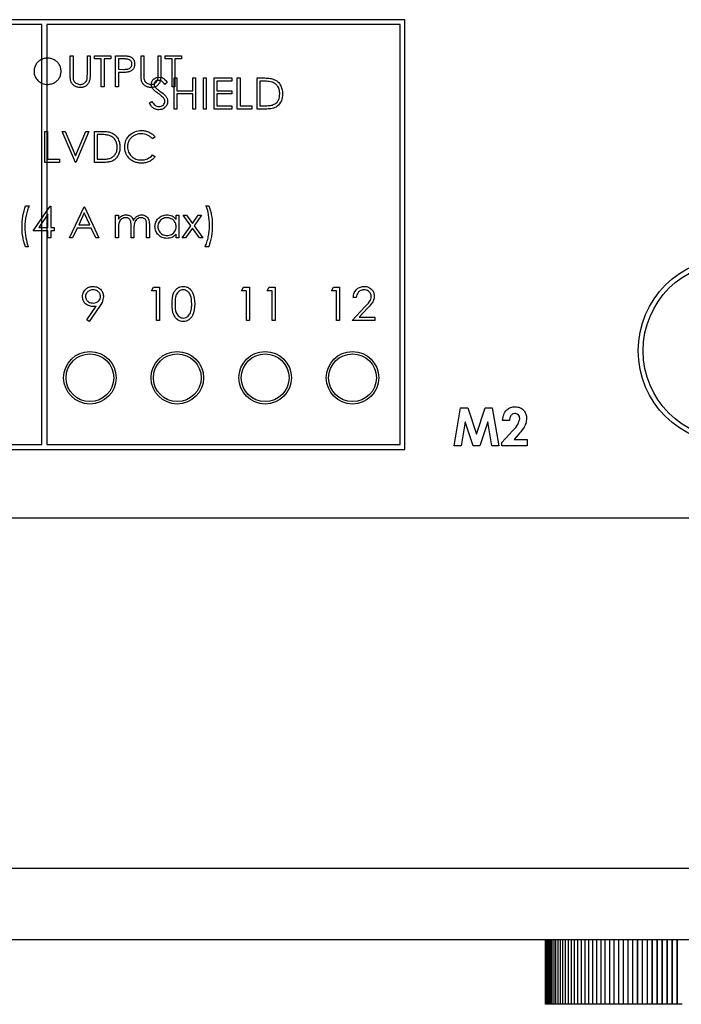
# Model space of a CAD drawing. Header units: millimetres. Extents: x -83 to 830, y 10 to 584.
# Tile 4 of 23: x 178 to 233, y 308 to 391. Entities that reach past the tile are written whole.
import ezdxf

# ---------------------------------------------------------------- set-up
doc = ezdxf.new("R2010")
doc.units = ezdxf.units.MM
doc.header["$LTSCALE"] = 2

msp = doc.modelspace()

# ---------------------------------------------------------------- linework, layer by layer
at = {"color": 7, "linetype": 'Continuous', "lineweight": 25}
for p, q in [((210.007, 390.882), (119.607, 390.882)), ((179.607, 390.482), (150.007, 390.482)), ((179.607, 355.282), (179.607, 390.482)), ((180.007, 390.482), (180.007, 355.282)), ((209.607, 390.482), (180.007, 390.482)), ((209.607, 355.282), (209.607, 390.482)), ((210.007, 354.882), (210.007, 390.882)), ((190.105, 385.626), (189.894, 385.466)), ((190.672, 385.999), (190.905, 385.999)), ((190.672, 383.399), (190.672, 385.999)), ((190.905, 385.999), (190.905, 384.932)), ((192.238, 385.999), (192.472, 385.999)), ((192.238, 384.932), (192.238, 385.999)), ((192.472, 385.999), (192.472, 383.399)), ((193.138, 385.999), (193.372, 385.999)), ((193.138, 383.399), (193.138, 385.999)), ((193.372, 385.999), (193.372, 383.399)), ((194.038, 385.999), (195.505, 385.999)), ((194.038, 383.399), (194.038, 385.999)), ((194.272, 385.732), (194.272, 384.932)), ((195.505, 385.732), (194.272, 385.732)), ((195.505, 385.999), (195.505, 385.732)), ((195.972, 385.999), (196.205, 385.999)), ((195.972, 383.399), (195.972, 385.999)), ((196.205, 385.999), (196.205, 383.666)), ((197.638, 385.999), (198.163, 385.999)), ((197.638, 383.399), (197.638, 385.999)), ((198.054, 385.732), (197.872, 385.732)), ((197.872, 385.732), (197.872, 383.666)), ((190.905, 384.932), (192.238, 384.932)), ((190.905, 384.666), (190.905, 383.399)), ((192.238, 384.666), (190.905, 384.666)), ((192.238, 383.399), (192.238, 384.666)), ((194.272, 384.932), (195.505, 384.932)), ((194.272, 384.666), (194.272, 383.666)), ((195.505, 384.666), (194.272, 384.666)), ((195.505, 384.932), (195.505, 384.666)), ((188.605, 383.901), (188.825, 384.032)), ((194.272, 383.666), (195.505, 383.666)), ((195.505, 383.666), (195.505, 383.399)), ((196.205, 383.666), (197.205, 383.666)), ((197.205, 383.666), (197.205, 383.399)), ((197.872, 383.666), (198.17, 383.666)), ((190.905, 383.399), (190.672, 383.399)), ((192.472, 383.399), (192.238, 383.399)), ((193.372, 383.399), (193.138, 383.399)), ((195.505, 383.399), (194.038, 383.399)), ((197.205, 383.399), (195.972, 383.399)), ((198.444, 383.399), (197.638, 383.399)), ((188.785, 368.179), (188.949, 368.466)), ((189.215, 368.179), (188.785, 368.179)), ((188.949, 368.466), (189.467, 368.466)), ((189.215, 365.666), (189.215, 368.179)), ((189.467, 368.466), (189.467, 365.666)), ((196.323, 368.179), (196.487, 368.466)), ((196.754, 368.179), (196.323, 368.179)), ((196.487, 368.466), (197.005, 368.466)), ((196.754, 365.666), (196.754, 368.179)), ((197.005, 368.466), (197.005, 365.666)), ((198.477, 368.179), (198.641, 368.466)), ((198.908, 368.179), (198.477, 368.179)), ((198.641, 368.466), (199.159, 368.466)), ((198.908, 365.666), (198.908, 368.179)), ((199.159, 368.466), (199.159, 365.666)), ((203.861, 368.179), (204.026, 368.466)), ((204.292, 368.179), (203.861, 368.179)), ((204.026, 368.466), (204.544, 368.466)), ((204.292, 365.666), (204.292, 368.179)), ((204.544, 368.466), (204.544, 365.666)), ((205.944, 367.604), (205.692, 367.604)), ((183.379, 365.734), (184.157, 366.872)), ((184.442, 366.855), (183.579, 365.594)), ((205.585, 365.666), (206.67, 366.825)), ((206.885, 366.701), (206.184, 365.953)), ((183.579, 365.594), (183.379, 365.734)), ((189.467, 365.666), (189.215, 365.666)), ((197.005, 365.666), (196.754, 365.666)), ((199.159, 365.666), (198.908, 365.666)), ((204.544, 365.666), (204.292, 365.666)), ((207.487, 365.666), (205.585, 365.666)), ((206.184, 365.953), (207.487, 365.953)), ((207.487, 365.953), (207.487, 365.666)), ((214.14, 355.177), (214.68, 358.376)), ((214.68, 358.376), (215.277, 358.376)), ((215.277, 358.376), (216.007, 356.144)), ((216.007, 356.144), (216.742, 358.376)), ((216.742, 358.376), (217.332, 358.376)), ((217.332, 358.376), (217.873, 355.177)), ((215.063, 357.198), (214.722, 355.177)), ((215.725, 355.177), (215.063, 357.198)), ((216.95, 357.198), (216.285, 355.177)), ((217.292, 355.177), (216.95, 357.198)), ((218.776, 357.31), (218.202, 357.31)), ((218.119, 355.468), (219.067, 356.476)), ((219.51, 356.093), (219.176, 355.71)), ((219.176, 355.71), (220.253, 355.71)), ((220.253, 355.71), (220.253, 355.177)), ((119.607, 354.882), (210.007, 354.882)), ((150.007, 355.282), (179.607, 355.282)), ((180.007, 355.282), (209.607, 355.282)), ((214.722, 355.177), (214.14, 355.177)), ((216.285, 355.177), (215.725, 355.177)), ((217.873, 355.177), (217.292, 355.177)), ((218.119, 355.177), (218.119, 355.468)), ((220.253, 355.177), (218.119, 355.177)), ((119.167, 349.142), (267.167, 349.142)), ((68.041, 319.785), (318.441, 319.785)), ((321.441, 313.785), (65.041, 313.785)), ((221.803, 308.389), (221.803, 313.785)), ((221.812, 308.389), (221.812, 313.785)), ((221.838, 308.389), (221.838, 313.785)), ((221.882, 308.389), (221.882, 313.785)), ((221.943, 308.389), (221.943, 313.785)), ((222.022, 308.389), (222.022, 313.785)), ((222.117, 308.389), (222.117, 313.785)), ((222.23, 308.389), (222.23, 313.785)), ((222.359, 308.389), (222.359, 313.785)), ((222.505, 308.389), (222.505, 313.785)), ((222.668, 308.389), (222.668, 313.785)), ((222.846, 308.389), (222.846, 313.785)), ((223.04, 308.389), (223.04, 313.785)), ((223.249, 308.389), (223.249, 313.785)), ((223.474, 308.389), (223.474, 313.785)), ((223.713, 308.389), (223.713, 313.785)), ((223.966, 308.389), (223.966, 313.785)), ((224.233, 308.389), (224.233, 313.785)), ((224.513, 308.389), (224.513, 313.785)), ((224.806, 308.389), (224.806, 313.785)), ((225.111, 308.389), (225.111, 313.785)), ((225.428, 308.389), (225.428, 313.785)), ((225.756, 308.389), (225.756, 313.785)), ((226.095, 308.389), (226.095, 313.785)), ((226.444, 308.389), (226.444, 313.785)), ((226.802, 308.389), (226.802, 313.785)), ((227.169, 308.389), (227.169, 313.785)), ((227.544, 308.389), (227.544, 313.785)), ((227.925, 308.389), (227.925, 313.785)), ((227.927, 308.389), (227.927, 313.785)), ((228.311, 308.389), (228.311, 313.785)), ((228.316, 308.389), (228.316, 313.785)), ((228.704, 308.389), (228.704, 313.785)), ((228.712, 308.389), (228.712, 313.785)), ((229.102, 308.389), (229.102, 313.785)), ((229.113, 308.389), (229.113, 313.785)), ((229.505, 308.389), (229.505, 313.785)), ((229.518, 308.389), (229.518, 313.785)), ((229.913, 308.389), (229.913, 313.785)), ((229.928, 308.389), (229.928, 313.785)), ((230.324, 308.389), (230.324, 313.785)), ((230.341, 308.389), (230.341, 313.785)), ((230.739, 308.389), (230.739, 313.785)), ((230.756, 308.389), (230.756, 313.785)), ((231.155, 308.389), (231.155, 313.785)), ((231.173, 308.389), (231.173, 313.785)), ((231.573, 308.389), (231.573, 313.785)), ((231.592, 308.389), (231.592, 313.785)), ((231.992, 308.389), (231.992, 313.785)), ((232.011, 308.389), (232.011, 313.785)), ((232.411, 308.389), (232.411, 313.785)), ((232.429, 308.389), (232.429, 313.785)), ((232.829, 308.389), (232.829, 313.785)), ((232.847, 308.389), (232.847, 313.785)), ((221.812, 308.389), (221.803, 308.389)), ((221.838, 308.389), (221.812, 308.389)), ((221.882, 308.389), (221.838, 308.389)), ((221.943, 308.389), (221.882, 308.389)), ((222.02, 308.389), (221.943, 308.389)), ((222.117, 308.389), (222.022, 308.389)), ((222.23, 308.389), (222.117, 308.389)), ((222.359, 308.389), (222.23, 308.389)), ((222.505, 308.389), (222.359, 308.389)), ((222.668, 308.389), (222.505, 308.389)), ((222.846, 308.389), (222.668, 308.389)), ((223.04, 308.389), (222.846, 308.389)), ((223.249, 308.389), (223.04, 308.389)), ((223.474, 308.389), (223.249, 308.389)), ((223.713, 308.389), (223.474, 308.389)), ((223.966, 308.389), (223.713, 308.389)), ((224.233, 308.389), (223.966, 308.389)), ((224.513, 308.389), (224.233, 308.389)), ((224.806, 308.389), (224.513, 308.389)), ((225.111, 308.389), (224.806, 308.389)), ((225.428, 308.389), (225.111, 308.389)), ((225.756, 308.389), (225.428, 308.389)), ((226.095, 308.389), (225.756, 308.389)), ((226.444, 308.389), (226.095, 308.389)), ((226.802, 308.389), (226.444, 308.389)), ((227.169, 308.389), (226.802, 308.389)), ((227.544, 308.389), (227.169, 308.389)), ((227.925, 308.389), (227.544, 308.389)), ((227.927, 308.389), (227.925, 308.389)), ((228.311, 308.389), (227.927, 308.389)), ((228.316, 308.389), (228.311, 308.389)), ((228.704, 308.389), (228.316, 308.389)), ((228.712, 308.389), (228.704, 308.389)), ((229.102, 308.389), (228.712, 308.389)), ((229.113, 308.389), (229.102, 308.389)), ((229.505, 308.389), (229.113, 308.389)), ((229.518, 308.389), (229.505, 308.389)), ((229.913, 308.389), (229.518, 308.389)), ((229.928, 308.389), (229.913, 308.389)), ((230.324, 308.389), (229.928, 308.389)), ((230.341, 308.389), (230.324, 308.389)), ((230.739, 308.389), (230.341, 308.389)), ((230.756, 308.389), (230.739, 308.389)), ((231.155, 308.389), (230.756, 308.389)), ((231.173, 308.389), (231.155, 308.389)), ((231.573, 308.389), (231.173, 308.389)), ((231.592, 308.389), (231.573, 308.389)), ((231.992, 308.389), (231.592, 308.389)), ((232.011, 308.389), (231.992, 308.389)), ((232.411, 308.389), (232.011, 308.389)), ((232.429, 308.389), (232.411, 308.389)), ((232.829, 308.389), (232.429, 308.389)), ((232.847, 308.389), (232.829, 308.389)), ((233.246, 308.389), (232.847, 308.389))]:
    msp.add_line(p, q, dxfattribs=at)
at = {"color": 7, "linetype": 'Continuous'}
msp.add_line((180.062, 387.927), (180.062, 387.927), dxfattribs=at)
at = {"color": 7, "linetype": 'Continuous', "flags": 128}
for points in [[(181.978, 387.86), (182.212, 387.86), (182.212, 387.86), (182.212, 386.302), (182.212, 386.302), (182.212, 386.236), (182.212, 386.177), (182.213, 386.124), (182.214, 386.077), (182.216, 386.037), (182.218, 386.004), (182.22, 385.977), (182.222, 385.957), (182.222, 385.957), (182.235, 385.884), (182.255, 385.817), (182.281, 385.756), (182.312, 385.701), (182.352, 385.652), (182.402, 385.607), (182.461, 385.567), (182.53, 385.53), (182.603, 385.499), (182.676, 385.477), (182.75, 385.464), (182.824, 385.46), (182.824, 385.46), (182.888, 385.464), (182.95, 385.474), (183.011, 385.491), (183.071, 385.514), (183.128, 385.545), (183.18, 385.58), (183.226, 385.62), (183.269, 385.665), (183.306, 385.716), (183.338, 385.772), (183.364, 385.833), (183.385, 385.899), (183.385, 385.899), (183.392, 385.926), (183.397, 385.961), (183.401, 386.002), (183.405, 386.049), (183.408, 386.102), (183.41, 386.163), (183.411, 386.23), (183.412, 386.302), (183.412, 386.302), (183.412, 387.86), (183.412, 387.86), (183.645, 387.86), (183.645, 387.86), (183.645, 386.29), (183.645, 386.29), (183.644, 386.205), (183.641, 386.124), (183.636, 386.047), (183.628, 385.975), (183.619, 385.907), (183.608, 385.843), (183.595, 385.782), (183.579, 385.726), (183.561, 385.674), (183.538, 385.623), (183.511, 385.573), (183.481, 385.526), (183.445, 385.48), (183.406, 385.436), (183.363, 385.393), (183.315, 385.352), (183.265, 385.315), (183.212, 385.283), (183.156, 385.256), (183.097, 385.233), (183.036, 385.216), (182.973, 385.203), (182.906, 385.196), (182.837, 385.194), (182.837, 385.194), (182.762, 385.196), (182.69, 385.203), (182.621, 385.215), (182.555, 385.231), (182.49, 385.252), (182.43, 385.278), (182.371, 385.309), (182.315, 385.344), (182.263, 385.383), (182.216, 385.425), (182.173, 385.47), (182.134, 385.519), (182.1, 385.57), (182.071, 385.624), (182.046, 385.682), (182.025, 385.742), (182.025, 385.742), (182.014, 385.784), (182.005, 385.833), (181.997, 385.89), (181.99, 385.955), (181.985, 386.027), (181.982, 386.107), (181.979, 386.195), (181.978, 386.29), (181.978, 386.29), (181.978, 387.86)], [(184.012, 387.594), (184.012, 387.86), (184.012, 387.86), (185.378, 387.86), (185.378, 387.86), (185.378, 387.594), (185.378, 387.594), (184.812, 387.594), (184.812, 387.594), (184.812, 385.26), (184.812, 385.26), (184.578, 385.26), (184.578, 385.26), (184.578, 387.594), (184.578, 387.594), (184.012, 387.594)], [(185.778, 387.86), (186.288, 387.86), (186.288, 387.86), (186.394, 387.86), (186.49, 387.858), (186.577, 387.855), (186.656, 387.85), (186.725, 387.845), (186.786, 387.838), (186.838, 387.831), (186.881, 387.821), (186.881, 387.821), (186.934, 387.806), (186.985, 387.786), (187.034, 387.763), (187.08, 387.737), (187.123, 387.707), (187.164, 387.673), (187.203, 387.635), (187.239, 387.594), (187.272, 387.55), (187.3, 387.503), (187.324, 387.453), (187.344, 387.401), (187.359, 387.345), (187.37, 387.287), (187.376, 387.226), (187.378, 387.163), (187.378, 387.163), (187.376, 387.099), (187.37, 387.038), (187.359, 386.98), (187.344, 386.924), (187.324, 386.872), (187.301, 386.822), (187.273, 386.775), (187.24, 386.732), (187.205, 386.691), (187.165, 386.653), (187.122, 386.62), (187.076, 386.589), (187.027, 386.563), (186.974, 386.539), (186.919, 386.52), (186.86, 386.503), (186.86, 386.503), (186.811, 386.493), (186.752, 386.484), (186.684, 386.477), (186.606, 386.471), (186.518, 386.467), (186.421, 386.463), (186.314, 386.461), (186.198, 386.46), (186.198, 386.46), (186.012, 386.46), (186.012, 386.46), (186.012, 385.26), (186.012, 385.26), (185.778, 385.26), (185.778, 385.26), (185.778, 387.86)], [(187.912, 387.86), (188.145, 387.86), (188.145, 387.86), (188.145, 386.302), (188.145, 386.302), (188.145, 386.236), (188.146, 386.177), (188.147, 386.124), (188.148, 386.077), (188.149, 386.037), (188.151, 386.004), (188.153, 385.977), (188.156, 385.957), (188.156, 385.957), (188.169, 385.884), (188.188, 385.817), (188.214, 385.756), (188.246, 385.701), (188.286, 385.652), (188.335, 385.607), (188.395, 385.567), (188.463, 385.53), (188.536, 385.499), (188.61, 385.477), (188.684, 385.464), (188.758, 385.46), (188.758, 385.46), (188.821, 385.464), (188.884, 385.474), (188.945, 385.491), (189.005, 385.514), (189.061, 385.545), (189.113, 385.58), (189.16, 385.62), (189.202, 385.665), (189.239, 385.716), (189.271, 385.772), (189.297, 385.833), (189.319, 385.899), (189.319, 385.899), (189.325, 385.926), (189.33, 385.961), (189.335, 386.002), (189.338, 386.049), (189.342, 386.102), (189.344, 386.163), (189.345, 386.23), (189.345, 386.302), (189.345, 386.302), (189.345, 387.86), (189.345, 387.86), (189.578, 387.86), (189.578, 387.86), (189.578, 386.29), (189.578, 386.29), (189.577, 386.205), (189.574, 386.124), (189.569, 386.047), (189.562, 385.975), (189.552, 385.907), (189.542, 385.843), (189.528, 385.782), (189.512, 385.726), (189.494, 385.674), (189.471, 385.623), (189.445, 385.573), (189.414, 385.526), (189.378, 385.48), (189.339, 385.436), (189.296, 385.393), (189.249, 385.352), (189.198, 385.315), (189.145, 385.283), (189.089, 385.256), (189.031, 385.233), (188.97, 385.216), (188.906, 385.203), (188.839, 385.196), (188.771, 385.194), (188.771, 385.194), (188.696, 385.196), (188.624, 385.203), (188.555, 385.215), (188.488, 385.231), (188.424, 385.252), (188.363, 385.278), (188.305, 385.309), (188.249, 385.344), (188.197, 385.383), (188.149, 385.425), (188.106, 385.47), (188.068, 385.519), (188.034, 385.57), (188.004, 385.624), (187.979, 385.682), (187.958, 385.742), (187.958, 385.742), (187.947, 385.784), (187.938, 385.833), (187.93, 385.89), (187.923, 385.955), (187.919, 386.027), (187.915, 386.107), (187.912, 386.195), (187.912, 386.29), (187.912, 386.29), (187.912, 387.86)], [(189.945, 387.594), (189.945, 387.86), (189.945, 387.86), (191.312, 387.86), (191.312, 387.86), (191.312, 387.594), (191.312, 387.594), (190.745, 387.594), (190.745, 387.594), (190.745, 385.26), (190.745, 385.26), (190.512, 385.26), (190.512, 385.26), (190.512, 387.594), (190.512, 387.594), (189.945, 387.594)], [(180.073, 387.66), (179.999, 387.658), (179.926, 387.651), (179.855, 387.639), (179.784, 387.623), (179.714, 387.602), (179.645, 387.576), (179.577, 387.546), (179.51, 387.511), (179.445, 387.473), (179.384, 387.431), (179.327, 387.385), (179.273, 387.337), (179.223, 387.285), (179.176, 387.231), (179.134, 387.172), (179.095, 387.111), (179.06, 387.047), (179.029, 386.982), (179.003, 386.914), (178.983, 386.845), (178.966, 386.774), (178.955, 386.701), (178.947, 386.626), (178.945, 386.55), (178.945, 386.55), (178.95, 386.437), (178.966, 386.33), (178.992, 386.226), (179.028, 386.127), (179.074, 386.033), (179.131, 385.943), (179.198, 385.857), (179.276, 385.776), (179.361, 385.702), (179.45, 385.638), (179.543, 385.584), (179.64, 385.539), (179.743, 385.505), (179.848, 385.48), (179.959, 385.465), (180.073, 385.46), (180.073, 385.46), (180.15, 385.462), (180.226, 385.469), (180.3, 385.481), (180.373, 385.497), (180.445, 385.517), (180.514, 385.542), (180.583, 385.571), (180.65, 385.605), (180.714, 385.643), (180.775, 385.684), (180.832, 385.729), (180.886, 385.777), (180.936, 385.828), (180.982, 385.883), (181.024, 385.94), (181.063, 386.002), (181.098, 386.066), (181.128, 386.132), (181.154, 386.199), (181.175, 386.268), (181.191, 386.339), (181.202, 386.411), (181.21, 386.486), (181.212, 386.562), (181.212, 386.562), (181.21, 386.637), (181.202, 386.711), (181.191, 386.783), (181.175, 386.853), (181.154, 386.922), (181.128, 386.988), (181.098, 387.052), (181.063, 387.115), (181.024, 387.176), (180.982, 387.233), (180.935, 387.287), (180.885, 387.338), (180.831, 387.386), (180.772, 387.431), (180.711, 387.473), (180.645, 387.511), (180.577, 387.546), (180.508, 387.576), (180.438, 387.602), (180.368, 387.623), (180.295, 387.639), (180.222, 387.651), (180.148, 387.658), (180.073, 387.66)], [(186.012, 387.594), (186.012, 386.727), (186.012, 386.727), (186.467, 386.721), (186.467, 386.721), (186.534, 386.722), (186.596, 386.724), (186.653, 386.728), (186.706, 386.733), (186.754, 386.74), (186.798, 386.748), (186.836, 386.758), (186.871, 386.769), (186.931, 386.796), (186.985, 386.831), (187.032, 386.874), (187.072, 386.923), (187.104, 386.978), (187.127, 387.036), (187.14, 387.098), (187.145, 387.162), (187.145, 387.162), (187.14, 387.224), (187.127, 387.285), (187.104, 387.342), (187.072, 387.397), (187.032, 387.446), (186.987, 387.488), (186.936, 387.522), (186.879, 387.548), (186.847, 387.559), (186.81, 387.568), (186.768, 387.576), (186.721, 387.582), (186.67, 387.587), (186.614, 387.591), (186.553, 387.593), (186.487, 387.594), (186.487, 387.594), (186.012, 387.594)], [(179.845, 381.527), (180.078, 381.527), (180.078, 381.527), (180.078, 379.194), (180.078, 379.194), (181.078, 379.194), (181.078, 379.194), (181.078, 378.927), (181.078, 378.927), (179.845, 378.927), (179.845, 378.927), (179.845, 381.527)], [(181.312, 381.527), (181.562, 381.527), (181.562, 381.527), (182.428, 379.478), (182.428, 379.478), (183.295, 381.527), (183.295, 381.527), (183.545, 381.527), (183.545, 381.527), (182.445, 378.927), (182.445, 378.927), (182.412, 378.927), (182.412, 378.927), (181.312, 381.527)], [(184.012, 378.927), (184.012, 381.527), (184.012, 381.527), (184.537, 381.527), (184.537, 381.527), (184.674, 381.525), (184.801, 381.521), (184.919, 381.514), (185.027, 381.503), (185.125, 381.49), (185.214, 381.474), (185.293, 381.455), (185.362, 381.433), (185.362, 381.433), (185.451, 381.397), (185.536, 381.355), (185.615, 381.307), (185.69, 381.252), (185.759, 381.192), (185.824, 381.125), (185.883, 381.052), (185.937, 380.974), (185.986, 380.89), (186.028, 380.802), (186.064, 380.711), (186.093, 380.615), (186.116, 380.516), (186.132, 380.412), (186.142, 380.305), (186.145, 380.194), (186.145, 380.194), (186.143, 380.098), (186.135, 380.005), (186.122, 379.914), (186.104, 379.827), (186.081, 379.743), (186.052, 379.661), (186.019, 379.582), (185.981, 379.507), (185.938, 379.435), (185.893, 379.368), (185.844, 379.306), (185.792, 379.249), (185.737, 379.196), (185.679, 379.149), (185.618, 379.106), (185.553, 379.068), (185.485, 379.035), (185.409, 379.006), (185.327, 378.982), (185.238, 378.962), (185.143, 378.947), (185.041, 378.936), (184.933, 378.929), (184.818, 378.927), (184.818, 378.927), (184.012, 378.927)], [(184.245, 379.194), (184.544, 379.194), (184.544, 379.194), (184.672, 379.195), (184.791, 379.198), (184.899, 379.203), (184.997, 379.21), (185.085, 379.22), (185.163, 379.231), (185.23, 379.244), (185.287, 379.26), (185.287, 379.26), (185.358, 379.286), (185.425, 379.316), (185.488, 379.351), (185.547, 379.391), (185.602, 379.436), (185.653, 379.485), (185.701, 379.539), (185.745, 379.598), (185.784, 379.661), (185.818, 379.727), (185.847, 379.796), (185.87, 379.869), (185.888, 379.946), (185.901, 380.025), (185.909, 380.108), (185.912, 380.195), (185.912, 380.195), (185.909, 380.286), (185.9, 380.373), (185.886, 380.457), (185.867, 380.538), (185.841, 380.615), (185.81, 380.689), (185.773, 380.76), (185.731, 380.827), (185.683, 380.89), (185.631, 380.948), (185.575, 381.001), (185.514, 381.049), (185.449, 381.091), (185.38, 381.128), (185.306, 381.16), (185.227, 381.187), (185.227, 381.187), (185.161, 381.205), (185.086, 381.219), (185.001, 381.232), (184.906, 381.242), (184.801, 381.25), (184.687, 381.256), (184.562, 381.259), (184.428, 381.26), (184.428, 381.26), (184.245, 381.26), (184.245, 381.26), (184.245, 379.194)], [(189.078, 381.05), (188.874, 380.894), (188.874, 380.894), (188.83, 380.945), (188.784, 380.994), (188.735, 381.039), (188.685, 381.081), (188.632, 381.12), (188.577, 381.155), (188.52, 381.187), (188.46, 381.217), (188.336, 381.265), (188.207, 381.299), (188.071, 381.32), (187.93, 381.327), (187.93, 381.327), (187.851, 381.325), (187.774, 381.318), (187.699, 381.306), (187.625, 381.29), (187.552, 381.269), (187.482, 381.244), (187.412, 381.214), (187.344, 381.18), (187.278, 381.141), (187.217, 381.099), (187.159, 381.055), (187.105, 381.007), (187.055, 380.956), (187.008, 380.901), (186.965, 380.844), (186.926, 380.783), (186.892, 380.72), (186.862, 380.655), (186.836, 380.588), (186.815, 380.519), (186.799, 380.448), (186.788, 380.376), (186.781, 380.301), (186.778, 380.224), (186.778, 380.224), (186.784, 380.109), (186.799, 379.999), (186.825, 379.894), (186.861, 379.794), (186.908, 379.698), (186.965, 379.608), (187.032, 379.522), (187.11, 379.441), (187.195, 379.368), (187.286, 379.303), (187.383, 379.25), (187.484, 379.206), (187.592, 379.171), (187.704, 379.147), (187.822, 379.132), (187.946, 379.127), (187.946, 379.127), (188.082, 379.134), (188.212, 379.154), (188.336, 379.188), (188.456, 379.235), (188.569, 379.296), (188.676, 379.371), (188.778, 379.459), (188.874, 379.56), (188.874, 379.56), (189.078, 379.406), (189.078, 379.406), (189.028, 379.343), (188.975, 379.283), (188.92, 379.227), (188.861, 379.175), (188.799, 379.126), (188.734, 379.081), (188.665, 379.04), (188.595, 379.002), (188.521, 378.969), (188.446, 378.94), (188.368, 378.916), (188.288, 378.896), (188.206, 378.88), (188.122, 378.869), (188.036, 378.862), (187.947, 378.86), (187.947, 378.86), (187.863, 378.862), (187.782, 378.868), (187.702, 378.876), (187.625, 378.889), (187.55, 378.905), (187.478, 378.924), (187.408, 378.947), (187.339, 378.974), (187.273, 379.004), (187.21, 379.038), (187.148, 379.075), (187.089, 379.116), (187.032, 379.16), (186.977, 379.208), (186.925, 379.26), (186.875, 379.315), (186.875, 379.315), (186.798, 379.413), (186.731, 379.517), (186.674, 379.625), (186.627, 379.739), (186.592, 379.857), (186.566, 379.981), (186.55, 380.109), (186.545, 380.242), (186.545, 380.242), (186.551, 380.382), (186.57, 380.517), (186.601, 380.645), (186.645, 380.768), (186.701, 380.885), (186.77, 380.997), (186.85, 381.103), (186.944, 381.203), (187.047, 381.295), (187.156, 381.374), (187.272, 381.441), (187.394, 381.496), (187.522, 381.539), (187.656, 381.569), (187.797, 381.587), (187.944, 381.594), (187.944, 381.594), (188.034, 381.592), (188.121, 381.585), (188.206, 381.573), (188.289, 381.558), (188.37, 381.538), (188.448, 381.513), (188.525, 381.484), (188.599, 381.45), (188.67, 381.413), (188.738, 381.372), (188.803, 381.327), (188.865, 381.279), (188.923, 381.227), (188.978, 381.172), (189.03, 381.112), (189.078, 381.05)], [(178.245, 375.294), (178.545, 375.294), (178.545, 375.294), (178.505, 375.204), (178.466, 375.11), (178.43, 375.013), (178.396, 374.913), (178.363, 374.808), (178.333, 374.7), (178.305, 374.588), (178.278, 374.473), (178.235, 374.236), (178.203, 373.997), (178.185, 373.752), (178.178, 373.505), (178.178, 373.505), (178.184, 373.276), (178.198, 373.051), (178.223, 372.831), (178.258, 372.614), (178.302, 372.407), (178.353, 372.212), (178.412, 372.03), (178.478, 371.86), (178.478, 371.86), (178.245, 371.86), (178.245, 371.86), (178.212, 371.94), (178.18, 372.023), (178.15, 372.109), (178.122, 372.199), (178.096, 372.293), (178.071, 372.389), (178.048, 372.489), (178.026, 372.593), (177.991, 372.806), (177.965, 373.024), (177.95, 373.246), (177.945, 373.472), (177.945, 373.472), (177.95, 373.716), (177.964, 373.958), (177.988, 374.195), (178.022, 374.43), (178.064, 374.659), (178.116, 374.879), (178.176, 375.09), (178.245, 375.294)], [(180.298, 375.26), (180.345, 375.26), (180.345, 375.26), (180.345, 373.46), (180.345, 373.46), (180.645, 373.46), (180.645, 373.46), (180.645, 373.194), (180.645, 373.194), (180.345, 373.194), (180.345, 373.194), (180.345, 372.594), (180.345, 372.594), (180.112, 372.594), (180.112, 372.594), (180.112, 373.194), (180.112, 373.194), (178.878, 373.194), (178.878, 373.194), (180.298, 375.26)], [(180.112, 373.46), (180.112, 374.589), (180.112, 374.589), (179.337, 373.46), (179.337, 373.46), (180.112, 373.46)], [(183.178, 375.194), (184.378, 372.594), (184.378, 372.594), (184.125, 372.594), (184.125, 372.594), (183.74, 373.427), (183.74, 373.427), (182.562, 373.427), (182.562, 373.427), (182.167, 372.594), (182.167, 372.594), (181.912, 372.594), (181.912, 372.594), (183.145, 375.194), (183.145, 375.194), (183.178, 375.194)], [(183.159, 374.687), (182.688, 373.694), (182.688, 373.694), (183.618, 373.694), (183.618, 373.694), (183.159, 374.687)], [(185.778, 374.494), (186.012, 374.494), (186.012, 374.494), (186.012, 374.163), (186.012, 374.163), (186.076, 374.249), (186.142, 374.322), (186.208, 374.382), (186.275, 374.431), (186.275, 374.431), (186.37, 374.473), (186.467, 374.503), (186.565, 374.521), (186.667, 374.527), (186.667, 374.527), (186.736, 374.523), (186.802, 374.513), (186.868, 374.496), (186.931, 374.472), (186.99, 374.443), (187.044, 374.409), (187.093, 374.37), (187.135, 374.327), (187.173, 374.277), (187.209, 374.217), (187.242, 374.148), (187.272, 374.068), (187.272, 374.068), (187.303, 374.123), (187.336, 374.174), (187.372, 374.222), (187.409, 374.266), (187.448, 374.307), (187.488, 374.345), (187.531, 374.379), (187.576, 374.41), (187.669, 374.461), (187.765, 374.498), (187.865, 374.52), (187.969, 374.527), (187.969, 374.527), (188.064, 374.521), (188.153, 374.502), (188.237, 374.471), (188.315, 374.428), (188.386, 374.374), (188.447, 374.31), (188.498, 374.236), (188.539, 374.152), (188.556, 374.106), (188.571, 374.053), (188.583, 373.995), (188.594, 373.932), (188.601, 373.863), (188.607, 373.788), (188.611, 373.708), (188.612, 373.623), (188.612, 373.623), (188.612, 372.594), (188.612, 372.594), (188.378, 372.594), (188.378, 372.594), (188.378, 373.624), (188.378, 373.624), (188.378, 373.697), (188.376, 373.764), (188.372, 373.825), (188.368, 373.88), (188.361, 373.929), (188.353, 373.972), (188.345, 374.01), (188.334, 374.041), (188.308, 374.095), (188.274, 374.144), (188.233, 374.187), (188.183, 374.224), (188.127, 374.255), (188.066, 374.276), (188, 374.289), (187.928, 374.294), (187.928, 374.294), (187.84, 374.287), (187.756, 374.268), (187.675, 374.235), (187.599, 374.189), (187.529, 374.133), (187.47, 374.068), (187.42, 373.994), (187.381, 373.912), (187.364, 373.865), (187.35, 373.811), (187.339, 373.749), (187.329, 373.681), (187.322, 373.605), (187.316, 373.521), (187.313, 373.431), (187.312, 373.333), (187.312, 373.333), (187.312, 372.594), (187.312, 372.594), (187.078, 372.594), (187.078, 372.594), (187.078, 373.56), (187.078, 373.56), (187.078, 373.642), (187.076, 373.717), (187.072, 373.785), (187.068, 373.847), (187.061, 373.901), (187.054, 373.949), (187.045, 373.99), (187.035, 374.024), (187.009, 374.082), (186.975, 374.134), (186.933, 374.18), (186.883, 374.22), (186.827, 374.252), (186.765, 374.275), (186.698, 374.289), (186.626, 374.294), (186.626, 374.294), (186.542, 374.287), (186.46, 374.268), (186.381, 374.236), (186.305, 374.192), (186.235, 374.137), (186.175, 374.073), (186.124, 374), (186.084, 373.919), (186.067, 373.873), (186.052, 373.822), (186.04, 373.764), (186.03, 373.701), (186.022, 373.633), (186.017, 373.559), (186.013, 373.479), (186.012, 373.393), (186.012, 373.393), (186.012, 372.594), (186.012, 372.594), (185.778, 372.594), (185.778, 372.594), (185.778, 374.494)], [(191.078, 374.494), (191.078, 372.594), (191.078, 372.594), (190.845, 372.594), (190.845, 372.594), (190.845, 372.922), (190.845, 372.922), (190.764, 372.835), (190.68, 372.76), (190.589, 372.697), (190.494, 372.647), (190.395, 372.609), (190.291, 372.582), (190.182, 372.565), (190.069, 372.56), (190.069, 372.56), (189.969, 372.565), (189.872, 372.578), (189.778, 372.601), (189.689, 372.632), (189.603, 372.673), (189.521, 372.722), (189.443, 372.781), (189.369, 372.848), (189.3, 372.922), (189.242, 373), (189.192, 373.082), (189.151, 373.168), (189.119, 373.257), (189.097, 373.35), (189.083, 373.448), (189.078, 373.549), (189.078, 373.549), (189.083, 373.648), (189.097, 373.744), (189.12, 373.835), (189.152, 373.924), (189.193, 374.008), (189.243, 374.089), (189.302, 374.167), (189.371, 374.24), (189.446, 374.307), (189.525, 374.365), (189.608, 374.415), (189.694, 374.455), (189.784, 374.487), (189.878, 374.509), (189.975, 374.522), (190.076, 374.527), (190.076, 374.527), (190.193, 374.521), (190.303, 374.504), (190.408, 374.475), (190.507, 374.435), (190.6, 374.382), (190.688, 374.315), (190.769, 374.236), (190.845, 374.142), (190.845, 374.142), (190.845, 374.494), (190.845, 374.494), (191.078, 374.494)], [(193.578, 371.86), (193.278, 371.86), (193.278, 371.86), (193.32, 371.95), (193.358, 372.044), (193.395, 372.14), (193.43, 372.241), (193.462, 372.346), (193.492, 372.453), (193.52, 372.565), (193.546, 372.681), (193.589, 372.917), (193.62, 373.157), (193.639, 373.401), (193.645, 373.649), (193.645, 373.649), (193.64, 373.878), (193.625, 374.102), (193.6, 374.323), (193.565, 374.539), (193.521, 374.747), (193.47, 374.943), (193.411, 375.124), (193.345, 375.294), (193.345, 375.294), (193.578, 375.294), (193.578, 375.294), (193.612, 375.214), (193.644, 375.131), (193.674, 375.044), (193.703, 374.955), (193.73, 374.861), (193.754, 374.764), (193.777, 374.663), (193.798, 374.559), (193.833, 374.346), (193.858, 374.128), (193.873, 373.906), (193.878, 373.68), (193.878, 373.68), (193.874, 373.436), (193.859, 373.196), (193.835, 372.958), (193.801, 372.724), (193.759, 372.495), (193.708, 372.275), (193.647, 372.063), (193.578, 371.86)], [(190.079, 374.294), (189.977, 374.287), (189.88, 374.269), (189.786, 374.238), (189.696, 374.196), (189.612, 374.142), (189.538, 374.078), (189.472, 374.005), (189.415, 373.921), (189.37, 373.831), (189.338, 373.738), (189.318, 373.644), (189.312, 373.546), (189.312, 373.546), (189.319, 373.449), (189.338, 373.355), (189.371, 373.262), (189.417, 373.171), (189.474, 373.087), (189.539, 373.012), (189.614, 372.948), (189.698, 372.893), (189.788, 372.849), (189.882, 372.819), (189.978, 372.8), (190.077, 372.794), (190.077, 372.794), (190.178, 372.8), (190.277, 372.818), (190.372, 372.849), (190.465, 372.892), (190.551, 372.946), (190.627, 373.008), (190.692, 373.08), (190.746, 373.159), (190.789, 373.246), (190.821, 373.339), (190.839, 373.436), (190.845, 373.539), (190.845, 373.539), (190.842, 373.618), (190.831, 373.694), (190.814, 373.766), (190.79, 373.835), (190.759, 373.9), (190.721, 373.963), (190.676, 374.022), (190.624, 374.077), (190.567, 374.128), (190.507, 374.172), (190.444, 374.209), (190.377, 374.239), (190.308, 374.263), (190.235, 374.28), (190.159, 374.29), (190.08, 374.294)], [(191.445, 374.494), (191.723, 374.494), (191.723, 374.494), (192.212, 373.808), (192.212, 373.808), (192.701, 374.494), (192.701, 374.494), (192.978, 374.494), (192.978, 374.494), (192.351, 373.614), (192.351, 373.614), (193.078, 372.594), (193.078, 372.594), (192.801, 372.594), (192.801, 372.594), (192.212, 373.419), (192.212, 373.419), (191.623, 372.594), (191.623, 372.594), (191.345, 372.594), (191.345, 372.594), (192.073, 373.614), (192.073, 373.614), (191.445, 374.494)]]:
    msp.add_lwpolyline(points, dxfattribs=at)
at = {"color": 7, "linetype": 'Continuous', "lineweight": 25}
for centre, radius in [((237.367, 363.142), 7.8), ((237.367, 363.142), 7.4), ((183.627, 360.882), 2.2), ((190.947, 360.882), 2.2), ((198.307, 360.882), 2.2), ((205.627, 360.882), 2.2), ((183.627, 360.882), 2), ((190.947, 360.882), 2), ((198.307, 360.882), 2), ((205.627, 360.882), 2)]:
    msp.add_circle(centre, radius, dxfattribs=at)
for points, knots in [([(188.772, 385.459), (188.783, 385.551), (188.805, 385.736), (188.983, 385.936), (189.195, 386.047), (189.34, 386.06), (189.412, 386.066)], [0, 0, 0, 0, 0.279554, 0.558788, 0.779391, 1, 1, 1, 1]), ([(188.917, 385.063), (188.871, 385.131), (188.789, 385.251), (188.777, 385.395), (188.772, 385.459)], [0, 0, 0, 0, 0.559841, 1, 1, 1, 1]), ([(189.386, 385.799), (189.333, 385.795), (189.228, 385.787), (189.101, 385.706), (189.018, 385.595), (189.009, 385.511), (189.005, 385.47)], [0, 0, 0, 0, 0.280296, 0.559939, 0.779924, 1, 1, 1, 1]), ([(189.005, 385.47), (189.008, 385.434), (189.014, 385.361), (189.07, 385.242), (189.136, 385.175), (189.176, 385.134)], [0, 0, 0, 0, 0.279951, 0.559783, 1, 1, 1, 1]), ([(189.894, 385.466), (189.82, 385.56), (189.718, 385.691), (189.526, 385.789), (189.433, 385.796), (189.386, 385.799)], [0, 0, 0, 0, 0.55982, 0.77986, 1, 1, 1, 1]), ([(189.412, 386.066), (189.492, 386.058), (189.652, 386.042), (189.903, 385.889), (190.028, 385.726), (190.105, 385.626)], [0, 0, 0, 0, 0.2797672, 0.5595002, 1, 1, 1, 1]), ([(198.853, 385.66), (198.705, 385.686), (198.441, 385.732), (198.173, 385.732), (198.054, 385.732)], [0, 0, 0, 0, 0.559537, 1, 1, 1, 1]), ([(198.163, 385.999), (198.319, 385.999), (198.598, 385.999), (198.869, 385.934), (198.988, 385.905)], [0, 0, 0, 0, 0.560422, 1, 1, 1, 1]), ([(199.538, 384.667), (199.53, 384.789), (199.513, 385.032), (199.352, 385.338), (199.122, 385.557), (198.943, 385.625), (198.853, 385.66)], [0, 0, 0, 0, 0.280179, 0.559774, 0.779793, 1, 1, 1, 1]), ([(198.988, 385.905), (199.121, 385.841), (199.385, 385.713), (199.707, 385.275), (199.747, 384.897), (199.772, 384.666)], [0, 0, 0, 0, 0.2802574, 0.5607196, 1, 1, 1, 1]), ([(189.343, 384.71), (189.258, 384.769), (189.107, 384.876), (188.975, 385.006), (188.917, 385.063)], [0, 0, 0, 0, 0.5604066, 1, 1, 1, 1]), ([(189.176, 385.134), (189.24, 385.084), (189.355, 384.995), (189.474, 384.912), (189.526, 384.875)], [0, 0, 0, 0, 0.559935, 1, 1, 1, 1]), ([(189.812, 384.295), (189.732, 384.381), (189.588, 384.534), (189.418, 384.656), (189.343, 384.71)], [0, 0, 0, 0, 0.55951, 1, 1, 1, 1]), ([(189.526, 384.875), (189.689, 384.754), (189.916, 384.586), (190.109, 384.273), (190.128, 384.115), (190.138, 384.036)], [0, 0, 0, 0, 0.560114, 0.780287, 1, 1, 1, 1]), ([(199.772, 384.666), (199.753, 384.471), (199.715, 384.081), (199.378, 383.616), (198.904, 383.413), (198.598, 383.404), (198.444, 383.399)], [0, 0, 0, 0, 0.280123, 0.559246, 0.778833, 1, 1, 1, 1]), ([(198.913, 383.732), (199.017, 383.777), (199.225, 383.868), (199.486, 384.197), (199.519, 384.489), (199.538, 384.667)], [0, 0, 0, 0, 0.280543, 0.561021, 1, 1, 1, 1]), ([(189.396, 383.332), (189.299, 383.342), (189.107, 383.361), (188.811, 383.557), (188.683, 383.77), (188.605, 383.901)], [0, 0, 0, 0, 0.279881, 0.559662, 1, 1, 1, 1]), ([(188.825, 384.032), (188.902, 383.914), (189.01, 383.748), (189.23, 383.616), (189.34, 383.605), (189.396, 383.599)], [0, 0, 0, 0, 0.559329, 0.779771, 1, 1, 1, 1]), ([(189.396, 383.599), (189.465, 383.606), (189.605, 383.62), (189.776, 383.725), (189.884, 383.875), (189.898, 383.985), (189.905, 384.04)], [0, 0, 0, 0, 0.2802654, 0.5601418, 0.7801532, 1, 1, 1, 1]), ([(190.138, 384.036), (190.124, 383.93), (190.095, 383.717), (189.887, 383.49), (189.647, 383.353), (189.479, 383.339), (189.396, 383.332)], [0, 0, 0, 0, 0.279179, 0.559086, 0.779455, 1, 1, 1, 1]), ([(189.905, 384.04), (189.898, 384.092), (189.887, 384.184), (189.835, 384.261), (189.812, 384.295)], [0, 0, 0, 0, 0.558992, 1, 1, 1, 1]), ([(198.17, 383.666), (198.31, 383.665), (198.56, 383.665), (198.805, 383.711), (198.913, 383.732)], [0, 0, 0, 0, 0.560437, 1, 1, 1, 1]), ([(183.005, 367.68), (183.02, 367.809), (183.051, 368.068), (183.298, 368.349), (183.593, 368.51), (183.795, 368.528), (183.896, 368.538)], [0, 0, 0, 0, 0.279542, 0.558852, 0.77946, 1, 1, 1, 1]), ([(183.883, 368.25), (183.796, 368.242), (183.622, 368.225), (183.416, 368.084), (183.279, 367.9), (183.264, 367.763), (183.256, 367.694)], [0, 0, 0, 0, 0.280076, 0.560009, 0.78013, 1, 1, 1, 1]), ([(184.513, 367.694), (184.5, 367.781), (184.474, 367.956), (184.291, 368.133), (184.09, 368.236), (183.952, 368.246), (183.883, 368.25)], [0, 0, 0, 0, 0.278709, 0.55857, 0.779175, 1, 1, 1, 1]), ([(183.896, 368.538), (184.024, 368.523), (184.278, 368.493), (184.567, 368.264), (184.734, 367.977), (184.754, 367.777), (184.764, 367.677)], [0, 0, 0, 0, 0.279743, 0.559165, 0.77961, 1, 1, 1, 1]), ([(190.508, 367.065), (190.519, 367.399), (190.532, 367.817), (190.793, 368.238), (190.975, 368.405), (191.198, 368.518), (191.362, 368.531), (191.444, 368.538)], [0, 0, 0, 0, 0.498705, 0.624182, 0.749469, 0.874743, 1, 1, 1, 1]), ([(191.452, 368.25), (191.388, 368.244), (191.26, 368.231), (191.089, 368.133), (190.953, 367.995), (190.768, 367.654), (190.763, 367.327), (190.759, 367.066)], [0, 0, 0, 0, 0.125138, 0.25042, 0.375522, 0.500845, 1, 1, 1, 1]), ([(191.444, 368.538), (191.526, 368.531), (191.691, 368.518), (191.991, 368.372), (192.37, 367.905), (192.394, 367.401), (192.41, 367.065)], [0, 0, 0, 0, 0.125599, 0.251202, 0.500581, 1, 1, 1, 1]), ([(192.159, 367.066), (192.149, 367.326), (192.133, 367.715), (191.871, 368.1), (191.644, 368.23), (191.516, 368.244), (191.452, 368.25)], [0, 0, 0, 0, 0.50008, 0.749028, 0.874597, 1, 1, 1, 1]), ([(205.692, 367.604), (205.709, 367.74), (205.741, 368.012), (205.98, 368.323), (206.284, 368.51), (206.498, 368.528), (206.605, 368.538)], [0, 0, 0, 0, 0.280027, 0.559516, 0.779668, 1, 1, 1, 1]), ([(206.593, 368.25), (206.497, 368.241), (206.306, 368.221), (206.09, 368.047), (205.973, 367.827), (205.953, 367.679), (205.944, 367.604)], [0, 0, 0, 0, 0.279691, 0.558838, 0.779179, 1, 1, 1, 1]), ([(207.2, 367.683), (207.188, 367.769), (207.165, 367.943), (206.994, 368.126), (206.797, 368.235), (206.661, 368.245), (206.593, 368.25)], [0, 0, 0, 0, 0.27913, 0.558991, 0.779341, 1, 1, 1, 1]), ([(206.605, 368.538), (206.73, 368.526), (206.98, 368.503), (207.257, 368.275), (207.425, 367.998), (207.442, 367.803), (207.451, 367.705)], [0, 0, 0, 0, 0.279884, 0.559215, 0.779578, 1, 1, 1, 1]), ([(183.863, 366.85), (183.738, 366.864), (183.489, 366.891), (183.206, 367.111), (183.031, 367.386), (183.014, 367.582), (183.005, 367.68)], [0, 0, 0, 0, 0.279807, 0.559491, 0.779633, 1, 1, 1, 1]), ([(183.256, 367.694), (183.271, 367.605), (183.299, 367.426), (183.491, 367.251), (183.699, 367.152), (183.839, 367.142), (183.909, 367.138)], [0, 0, 0, 0, 0.278469, 0.558443, 0.779107, 1, 1, 1, 1]), ([(183.909, 367.138), (183.996, 367.145), (184.168, 367.159), (184.37, 367.302), (184.493, 367.491), (184.506, 367.626), (184.513, 367.694)], [0, 0, 0, 0, 0.28031, 0.559528, 0.779747, 1, 1, 1, 1]), ([(184.764, 367.677), (184.736, 367.511), (184.685, 367.214), (184.516, 366.965), (184.442, 366.855)], [0, 0, 0, 0, 0.558187, 1, 1, 1, 1]), ([(206.67, 366.825), (206.805, 366.963), (206.992, 367.155), (207.177, 367.454), (207.192, 367.607), (207.2, 367.683)], [0, 0, 0, 0, 0.560722, 0.780525, 1, 1, 1, 1]), ([(207.451, 367.705), (207.44, 367.594), (207.417, 367.372), (207.193, 367.036), (207.002, 366.828), (206.885, 366.701)], [0, 0, 0, 0, 0.279284, 0.559152, 1, 1, 1, 1]), ([(184.157, 366.872), (184.102, 366.865), (184.005, 366.853), (183.906, 366.851), (183.863, 366.85)], [0, 0, 0, 0, 0.559963, 1, 1, 1, 1]), ([(191.444, 365.594), (191.362, 365.601), (191.199, 365.614), (190.901, 365.761), (190.534, 366.231), (190.518, 366.731), (190.508, 367.065)], [0, 0, 0, 0, 0.125552, 0.251092, 0.500251, 1, 1, 1, 1]), ([(190.759, 367.066), (190.761, 366.804), (190.764, 366.412), (191.033, 366.03), (191.26, 365.902), (191.388, 365.888), (191.452, 365.881)], [0, 0, 0, 0, 0.500289, 0.749081, 0.874606, 1, 1, 1, 1]), ([(192.41, 367.065), (192.395, 366.729), (192.371, 366.225), (191.99, 365.761), (191.691, 365.614), (191.526, 365.601), (191.444, 365.594)], [0, 0, 0, 0, 0.499401, 0.748736, 0.874364, 1, 1, 1, 1]), ([(191.452, 365.881), (191.529, 365.891), (191.682, 365.91), (191.918, 366.07), (192.002, 366.251), (192.053, 366.362)], [0, 0, 0, 0, 0.280241, 0.560769, 1, 1, 1, 1]), ([(192.053, 366.362), (192.089, 366.491), (192.152, 366.722), (192.157, 366.961), (192.159, 367.066)], [0, 0, 0, 0, 0.5596, 1, 1, 1, 1]), ([(218.202, 357.31), (218.219, 357.473), (218.253, 357.797), (218.507, 358.191), (218.867, 358.426), (219.123, 358.448), (219.252, 358.459)], [0, 0, 0, 0, 0.280635, 0.559918, 0.779777, 1, 1, 1, 1]), ([(219.252, 358.459), (219.394, 358.444), (219.678, 358.416), (219.992, 358.151), (220.174, 357.831), (220.199, 357.61), (220.212, 357.499)], [0, 0, 0, 0, 0.279753, 0.558955, 0.779632, 1, 1, 1, 1]), ([(219.219, 357.884), (219.144, 357.871), (218.993, 357.845), (218.812, 357.622), (218.789, 357.428), (218.776, 357.31)], [0, 0, 0, 0, 0.278775, 0.559276, 1, 1, 1, 1]), ([(219.067, 356.476), (219.223, 356.633), (219.501, 356.912), (219.596, 357.292), (219.637, 357.459)], [0, 0, 0, 0, 0.562483, 1, 1, 1, 1]), ([(219.637, 357.459), (219.631, 357.521), (219.619, 357.647), (219.508, 357.79), (219.367, 357.873), (219.268, 357.881), (219.219, 357.884)], [0, 0, 0, 0, 0.279842, 0.55919, 0.779396, 1, 1, 1, 1]), ([(220.212, 357.499), (220.194, 357.35), (220.159, 357.051), (219.909, 356.568), (219.661, 356.273), (219.51, 356.093)], [0, 0, 0, 0, 0.279442, 0.559479, 1, 1, 1, 1])]:
    msp.add_open_spline(points, degree=3, knots=knots, dxfattribs=at)

doc.saveas('drawing.dxf')
